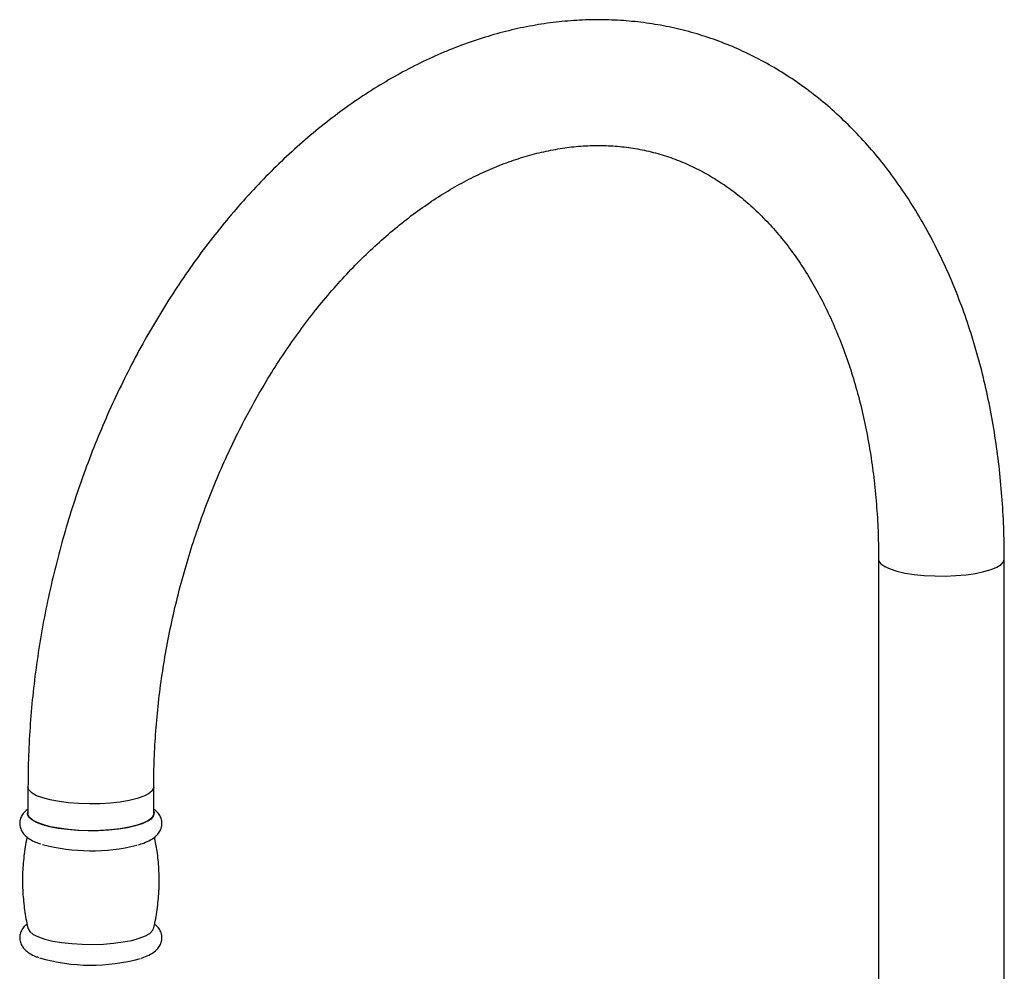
# Paper-space layout '_Dimetric' of a CAD drawing. Header units: millimetres. Extents: x -169 to 64, y -7 to 333.
# Tile 14 of 14: x -169 to 12, y 159 to 333. Entities that reach past the tile are written whole.
import ezdxf

# ---------------------------------------------------------------- set-up
doc = ezdxf.new("R2010")
doc.units = ezdxf.units.MM

psp = doc.layouts.new('_Dimetric')

# ---------------------------------------------------------------- linework, layer by layer
at = {"color": 7, "linetype": 'Continuous', "lineweight": 25}
for p, q in [((-11.5, 234.31), (-11.5, 152.56)), ((11.5, 152.56), (11.5, 234.31)), ((-167.06, 192.63), (-167.06, 187.82)), ((-144.06, 187.82), (-144.06, 192.63))]:
    psp.add_line(p, q, dxfattribs=at)
at = {"color": 8, "linetype": 'Continuous', "lineweight": 25, "flags": 128}
for points in [[(-11.5, 234.31), (-11.44, 233.98), (-11.06, 233.47), (-10.38, 232.98), (-9.39, 232.53), (-8.13, 232.13)], [(-8.13, 232.13), (-6.64, 231.79), (-4.96, 231.53), (-3.13, 231.35), (-1.22, 231.25), (0.73, 231.23), (2.66, 231.31), (4.51, 231.48), (6.24, 231.72), (7.78, 232.04), (9.1, 232.43), (10.16, 232.86), (10.92, 233.34), (11.37, 233.85), (11.5, 234.31)], [(-144.06, 192.63), (-144.09, 192.44), (-144.38, 191.92), (-144.99, 191.42), (-145.9, 190.96), (-147.09, 190.55), (-148.53, 190.19), (-150.17, 189.91), (-151.96, 189.71), (-153.86, 189.59), (-155.81, 189.55), (-157.75, 189.61), (-159.62, 189.75), (-161.38, 189.98), (-162.98, 190.28), (-164.36, 190.65), (-165.48, 191.07), (-166.32, 191.54), (-166.85, 192.05), (-167.06, 192.57), (-167.06, 192.63)]]:
    psp.add_lwpolyline(points, dxfattribs=at)
at = {"color": 7, "linetype": 'Continuous', "lineweight": 25, "flags": 128}
for points in [[(-167.06, 188.27), (-167.09, 188.21), (-167.18, 187.7), (-166.95, 187.19), (-166.41, 186.69), (-165.57, 186.23), (-164.46, 185.81), (-163.1, 185.44), (-161.55, 185.14), (-159.82, 184.92), (-157.98, 184.77), (-156.08, 184.7), (-154.16, 184.72), (-152.28, 184.83), (-150.49, 185.01), (-148.84, 185.27), (-147.37, 185.61), (-146.12, 186), (-145.14, 186.44), (-144.43, 186.92), (-144.03, 187.42), (-143.95, 187.93), (-144.06, 188.27)], [(-167.03, 166.75), (-167.03, 166.72), (-166.72, 166.2), (-166.09, 165.71), (-165.16, 165.25), (-163.95, 164.84), (-162.5, 164.49), (-160.85, 164.21), (-159.05, 164.01), (-157.15, 163.89), (-155.2, 163.87), (-153.27, 163.93), (-151.39, 164.08), (-149.64, 164.31), (-148.06, 164.61), (-146.7, 164.98), (-145.59, 165.41), (-144.77, 165.89), (-144.26, 166.39), (-144.09, 166.75)]]:
    psp.add_lwpolyline(points, dxfattribs=at)
at = {"color": 144, "linetype": 'Continuous', "lineweight": 18, "flags": 128}
psp.add_lwpolyline([(-144.06, 187.82), (-144.09, 187.62), (-144.38, 187.1), (-144.99, 186.61), (-145.9, 186.14), (-147.09, 185.73), (-148.53, 185.38), (-150.17, 185.09), (-151.96, 184.89), (-153.86, 184.77), (-155.81, 184.73), (-157.75, 184.79), (-159.62, 184.93), (-161.38, 185.16), (-162.98, 185.46), (-164.36, 185.83), (-165.48, 186.26), (-166.32, 186.73), (-166.85, 187.23), (-167.06, 187.75), (-167.06, 187.82)], dxfattribs=at)
at = {"color": 7, "linetype": 'Continuous', "lineweight": 25}
for centre, radius, start, end in [((-155.53, 215.5), 34.51, 255.1059, 284.0257), ((-155.52, 193.94), 33.87, 253.7952, 285.4298)]:
    psp.add_arc(centre, radius, start, end, dxfattribs=at)
for points, knots in [([(11.5, 234.31), (11.49, 235.33), (11.48, 238.25), (11.29, 243.03), (10.86, 248.62), (10.22, 254.14), (9.38, 259.56), (8.32, 264.89), (7.06, 270.09), (5.59, 275.17), (3.92, 280.11), (2.05, 284.89), (-0.02, 289.5), (-2.28, 293.94), (-4.72, 298.18), (-7.35, 302.22), (-10.15, 306.05), (-13.11, 309.65), (-16.24, 313.02), (-19.51, 316.14), (-22.91, 319.01), (-26.45, 321.63), (-30.1, 323.98), (-33.87, 326.07), (-37.73, 327.89), (-41.67, 329.44), (-45.7, 330.71), (-49.8, 331.7), (-53.96, 332.42), (-58.17, 332.86), (-62.42, 333.02), (-66.7, 332.91), (-71.02, 332.51), (-75.35, 331.84), (-79.68, 330.88), (-84.02, 329.65), (-88.34, 328.15), (-92.64, 326.36), (-96.91, 324.31), (-101.13, 322), (-105.3, 319.42), (-109.4, 316.59), (-113.43, 313.51), (-117.36, 310.19), (-121.21, 306.64), (-124.94, 302.88), (-128.57, 298.9), (-132.07, 294.72), (-135.44, 290.35), (-138.67, 285.81), (-141.75, 281.1), (-144.69, 276.23), (-147.46, 271.21), (-150.07, 266.07), (-152.52, 260.8), (-154.78, 255.42), (-156.87, 249.95), (-158.78, 244.4), (-160.5, 238.77), (-162.02, 233.08), (-163.36, 227.35), (-164.49, 221.59), (-165.42, 215.81), (-166.15, 210.01), (-166.67, 204.23), (-167, 198.43), (-167.04, 194.58), (-167.06, 192.63)], [0, 0, 0, 0, 0.008401, 0.0241, 0.039809, 0.055526, 0.071251, 0.086981, 0.102716, 0.118451, 0.134182, 0.149904, 0.165612, 0.181297, 0.196952, 0.212567, 0.228134, 0.243644, 0.259089, 0.274463, 0.289761, 0.304983, 0.320129, 0.335207, 0.350223, 0.36519, 0.380122, 0.395033, 0.409937, 0.424849, 0.439783, 0.454754, 0.469775, 0.484856, 0.500004, 0.515223, 0.530514, 0.545875, 0.561302, 0.576788, 0.592327, 0.607909, 0.623527, 0.639173, 0.654839, 0.67052, 0.68621, 0.701904, 0.717599, 0.733292, 0.748982, 0.764667, 0.780347, 0.796023, 0.811694, 0.82736, 0.843024, 0.858685, 0.874345, 0.890005, 0.905666, 0.921329, 0.936995, 0.952665, 0.96834, 0.984022, 1, 1, 1, 1]), ([(-144.06, 192.63), (-144.06, 193.5), (-144.04, 196.06), (-143.87, 200.33), (-143.49, 205.47), (-142.91, 210.63), (-142.15, 215.8), (-141.19, 220.96), (-140.05, 226.11), (-138.73, 231.21), (-137.23, 236.27), (-135.56, 241.26), (-133.71, 246.16), (-131.71, 250.97), (-129.55, 255.67), (-127.24, 260.24), (-124.79, 264.68), (-122.21, 268.97), (-119.5, 273.09), (-116.67, 277.03), (-113.74, 280.8), (-110.72, 284.36), (-107.61, 287.72), (-104.42, 290.87), (-101.16, 293.79), (-97.86, 296.49), (-94.5, 298.95), (-91.12, 301.17), (-87.71, 303.16), (-84.28, 304.89), (-80.85, 306.37), (-77.42, 307.61), (-74, 308.59), (-70.59, 309.32), (-67.19, 309.8), (-63.82, 310.01), (-60.48, 309.96), (-57.17, 309.65), (-53.9, 309.06), (-50.68, 308.2), (-47.52, 307.06), (-44.45, 305.65), (-41.47, 303.98), (-38.6, 302.05), (-35.84, 299.87), (-33.21, 297.46), (-30.71, 294.82), (-28.33, 291.96), (-26.09, 288.88), (-23.99, 285.59), (-22.03, 282.1), (-20.23, 278.42), (-18.58, 274.55), (-17.09, 270.51), (-15.76, 266.3), (-14.6, 261.94), (-13.62, 257.43), (-12.82, 252.8), (-12.2, 248.05), (-11.77, 243.19), (-11.54, 238.61), (-11.51, 235.62), (-11.5, 234.31)], [0, 0, 0, 0, 0.008593, 0.025205, 0.041826, 0.058454, 0.075089, 0.091729, 0.108372, 0.125016, 0.141661, 0.158303, 0.174941, 0.191573, 0.208197, 0.224813, 0.241419, 0.258013, 0.274595, 0.291165, 0.307723, 0.32427, 0.340807, 0.357338, 0.373866, 0.390396, 0.406933, 0.423489, 0.440073, 0.456701, 0.473389, 0.490159, 0.507034, 0.524039, 0.5412, 0.558537, 0.576066, 0.593786, 0.611677, 0.629694, 0.647768, 0.665794, 0.683701, 0.701441, 0.718991, 0.736353, 0.75354, 0.770575, 0.787484, 0.804292, 0.821021, 0.837692, 0.854322, 0.870923, 0.887508, 0.904083, 0.920655, 0.937228, 0.953805, 0.97039, 0.986982, 1, 1, 1, 1]), ([(-167.06, 188.6), (-167.27, 188.45), (-167.68, 188.13), (-168.18, 187.48), (-168.52, 186.69), (-168.6, 185.81), (-168.41, 184.96), (-168, 184.23), (-167.44, 183.61), (-166.67, 183.06), (-165.79, 182.6), (-165.05, 182.35), (-164.73, 182.25)], [0, 0, 0, 0, 0.0920592, 0.1903436, 0.2814698, 0.3704784, 0.4634262, 0.5536039, 0.6492793, 0.7603394, 0.8964645, 1, 1, 1, 1]), ([(-146.96, 182.06), (-146.59, 182.18), (-145.74, 182.43), (-144.69, 182.92), (-143.8, 183.51), (-143.16, 184.17), (-142.73, 184.92), (-142.52, 185.79), (-142.6, 186.68), (-142.94, 187.47), (-143.44, 188.12), (-143.85, 188.45), (-144.06, 188.61)], [0, 0, 0, 0, 0.10864, 0.249511, 0.374449, 0.472399, 0.560466, 0.644713, 0.734956, 0.820268, 0.907353, 1, 1, 1, 1]), ([(-167.22, 183.49), (-167.23, 183.45), (-167.52, 182.31), (-167.83, 180.03), (-168.1, 176.69), (-168.05, 173.38), (-167.71, 170.15), (-167.35, 167.93), (-167.05, 166.82), (-167.02, 166.74)], [0, 0, 0, 0, 0.0078242, 0.2089012, 0.4070714, 0.602399, 0.7949421, 0.9846998, 1, 1, 1, 1]), ([(-144.13, 166.74), (-144.04, 167.06), (-143.66, 168.47), (-143.29, 171.03), (-143.03, 174.37), (-143.08, 177.67), (-143.36, 180.72), (-143.75, 182.63), (-143.92, 183.48)], [0, 0, 0, 0, 0.059169, 0.260215, 0.458356, 0.653654, 0.846168, 1, 1, 1, 1]), ([(-167.2, 167.58), (-167.36, 167.46), (-167.73, 167.18), (-168.18, 166.57), (-168.52, 165.78), (-168.6, 164.9), (-168.41, 164.05), (-168, 163.32), (-167.44, 162.7), (-166.67, 162.15), (-165.92, 161.75), (-165.32, 161.55), (-165.15, 161.49)], [0, 0, 0, 0, 0.075641, 0.181073, 0.278827, 0.374309, 0.474016, 0.570753, 0.673386, 0.792524, 0.938549, 1, 1, 1, 1]), ([(-146.38, 161.34), (-146.21, 161.4), (-145.56, 161.6), (-144.69, 162.02), (-143.8, 162.6), (-143.16, 163.27), (-142.73, 164.02), (-142.52, 164.88), (-142.6, 165.77), (-142.94, 166.56), (-143.39, 167.16), (-143.75, 167.45), (-143.91, 167.58)], [0, 0, 0, 0, 0.055385, 0.208599, 0.344484, 0.451017, 0.5468, 0.638429, 0.736579, 0.829366, 0.924081, 1, 1, 1, 1])]:
    psp.add_open_spline(points, degree=3, knots=knots, dxfattribs=at)

doc.saveas('drawing.dxf')
